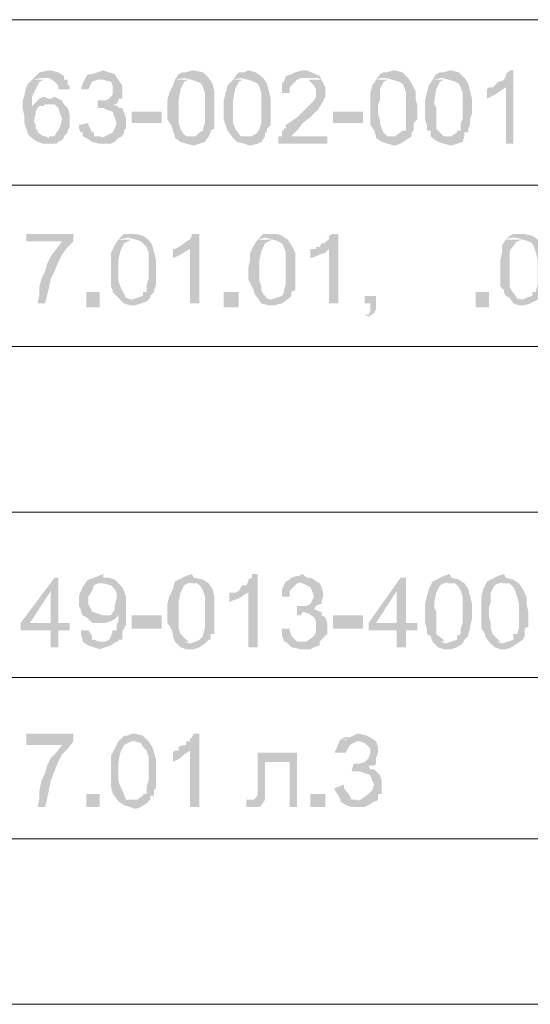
# Model space of a CAD drawing. Extents: x 4085 to 16488, y -65 to 12615.
# Tile 212 of 229: x 15835 to 15859, y 11621 to 11668. Entities that reach past the tile are written whole.
import ezdxf

# ---------------------------------------------------------------- set-up
doc = ezdxf.new("R2010")
doc.units = 0
doc.header["$MEASUREMENT"] = 0
doc.linetypes.add('CONTI', pattern=[0])
doc.layers.get('0').update_dxf_attribs({"color": 250, "linetype": 'CONTI'})

msp = doc.modelspace()

# ---------------------------------------------------------------- hatches: boundary and pattern name
at = {"linetype": 'ByBlock', "lineweight": 15, "transparency": 33554676}
for points in [[(15836.205, 11665.254), (15835.762, 11665.165), (15835.585, 11664.988), (15835.408, 11664.811), (15835.851, 11664.899), (15836.205, 11664.899), (15836.471, 11664.722), (15836.648, 11664.545), (15836.648, 11664.368), (15837.179, 11664.368), (15837.179, 11664.457), (15837.179, 11664.545), (15837.091, 11664.545), (15837.091, 11664.722), (15837.091, 11664.811), (15836.913, 11664.811), (15836.913, 11664.988), (15836.648, 11665.165), (15836.294, 11665.254)], [(15837.976, 11664.988), (15837.799, 11664.634), (15837.711, 11664.368), (15838.065, 11664.368), (15838.153, 11664.545), (15838.242, 11664.722), (15838.508, 11664.811), (15838.773, 11664.811)], [(15838.773, 11665.254), (15838.242, 11665.077), (15838.065, 11665.077), (15837.976, 11664.988), (15838.33, 11664.899), (15838.773, 11664.811), (15839.127, 11664.722), (15839.216, 11664.545), (15839.216, 11664.368), (15839.216, 11664.102), (15839.039, 11663.925), (15838.862, 11663.837), (15838.596, 11663.837), (15839.393, 11663.66), (15839.482, 11663.837), (15839.482, 11663.925), (15839.659, 11663.925), (15839.659, 11664.102), (15839.659, 11664.368), (15839.659, 11664.545), (15839.482, 11664.811), (15839.305, 11665.077), (15839.039, 11665.165)], [(15842.936, 11665.254), (15842.67, 11665.165), (15842.493, 11665.165), (15842.316, 11665.077), (15842.139, 11664.811), (15842.581, 11664.899), (15842.936, 11664.811), (15843.201, 11664.722), (15843.378, 11664.634), (15843.467, 11664.457), (15843.555, 11664.191), (15843.555, 11663.837), (15843.555, 11663.483), (15843.555, 11663.217), (15843.555, 11662.951), (15843.555, 11662.774), (15843.467, 11662.508), (15843.467, 11662.42), (15843.29, 11662.331), (15843.113, 11662.154), (15842.847, 11662.154), (15842.581, 11662.066), (15842.404, 11662.066), (15842.139, 11662.066), (15842.404, 11661.888), (15842.67, 11661.8), (15843.024, 11661.711), (15843.29, 11661.8), (15843.555, 11661.888), (15843.733, 11662.154), (15843.821, 11662.331), (15843.821, 11662.42), (15843.998, 11662.508), (15843.998, 11662.685), (15843.998, 11662.774), (15843.998, 11662.951), (15843.998, 11663.217), (15843.998, 11663.571), (15843.998, 11663.925), (15843.998, 11664.28), (15843.91, 11664.634), (15843.733, 11664.899), (15843.467, 11665.165), (15843.024, 11665.254)], [(15845.592, 11665.254), (15845.415, 11665.165), (15845.15, 11665.165), (15845.061, 11665.077), (15844.884, 11664.811), (15845.238, 11664.899), (15845.592, 11664.811), (15845.858, 11664.722), (15846.035, 11664.634), (15846.124, 11664.457), (15846.212, 11664.191), (15846.212, 11663.837), (15846.212, 11663.483), (15846.212, 11663.217), (15846.212, 11662.951), (15846.212, 11662.774), (15846.124, 11662.508), (15846.124, 11662.42), (15846.035, 11662.42), (15846.035, 11662.331), (15845.769, 11662.154), (15845.504, 11662.154), (15845.15, 11662.066), (15844.884, 11662.066), (15845.061, 11661.888), (15845.415, 11661.8), (15845.681, 11661.711), (15846.035, 11661.8), (15846.212, 11661.888), (15846.389, 11662.154), (15846.389, 11662.331), (15846.478, 11662.331), (15846.478, 11662.42), (15846.478, 11662.508), (15846.655, 11662.685), (15846.655, 11662.774), (15846.655, 11662.951), (15846.655, 11663.217), (15846.655, 11663.571), (15846.655, 11663.925), (15846.567, 11664.28), (15846.478, 11664.634), (15846.301, 11664.899), (15845.947, 11665.165)], [(15848.161, 11665.254), (15847.806, 11665.165), (15847.629, 11665.077), (15847.364, 11664.988), (15847.275, 11664.722), (15847.186, 11664.634), (15847.186, 11664.457), (15847.186, 11664.191), (15847.541, 11664.191), (15847.541, 11664.457), (15847.718, 11664.634), (15847.895, 11664.811), (15848.072, 11664.899), (15848.338, 11664.899), (15848.603, 11664.899), (15848.869, 11664.899), (15849.046, 11664.811), (15848.958, 11664.988), (15848.781, 11665.077), (15848.338, 11665.254)], [(15852.411, 11665.254), (15852.146, 11665.165), (15851.969, 11665.165), (15851.792, 11665.077), (15851.614, 11664.811), (15851.88, 11664.899), (15852.057, 11664.899), (15852.411, 11664.811), (15852.677, 11664.722), (15852.854, 11664.634), (15852.943, 11664.457), (15853.031, 11664.191), (15853.031, 11663.837), (15853.031, 11663.483), (15853.031, 11663.217), (15853.031, 11662.951), (15853.031, 11662.774), (15853.031, 11662.508), (15853.031, 11662.42), (15852.854, 11662.42), (15852.766, 11662.331), (15852.5, 11662.154), (15852.323, 11662.154), (15851.969, 11662.066), (15851.792, 11662.066), (15851.614, 11662.066), (15851.88, 11661.888), (15852.146, 11661.8), (15852.5, 11661.711), (15852.766, 11661.8), (15853.297, 11662.154), (15853.297, 11662.331), (15853.386, 11662.42), (15853.386, 11662.508), (15853.386, 11662.685), (15853.386, 11662.774), (15853.563, 11662.951), (15853.563, 11663.217), (15853.563, 11663.571), (15853.474, 11663.925), (15853.474, 11664.28), (15853.297, 11664.634), (15853.12, 11664.899), (15852.854, 11665.165), (15852.5, 11665.254)], [(15855.068, 11665.254), (15854.803, 11665.165), (15854.625, 11665.165), (15854.448, 11665.077), (15854.271, 11664.811), (15854.714, 11664.899), (15855.068, 11664.811), (15855.334, 11664.722), (15855.511, 11664.634), (15855.6, 11664.457), (15855.688, 11664.191), (15855.688, 11663.837), (15855.688, 11663.483), (15855.688, 11663.217), (15855.688, 11662.951), (15855.6, 11662.774), (15855.6, 11662.508), (15855.6, 11662.42), (15855.423, 11662.42), (15855.423, 11662.331), (15855.157, 11662.154), (15854.891, 11662.154), (15854.625, 11662.066), (15854.271, 11662.066), (15854.537, 11661.888), (15854.803, 11661.8), (15855.157, 11661.711), (15855.423, 11661.8), (15855.688, 11661.888), (15855.777, 11662.154), (15855.777, 11662.331), (15855.954, 11662.331), (15855.954, 11662.42), (15855.954, 11662.508), (15856.042, 11662.685), (15856.042, 11662.774), (15856.042, 11662.951), (15856.131, 11663.217), (15856.131, 11663.571), (15856.131, 11663.925), (15856.042, 11664.28), (15855.954, 11664.634), (15855.777, 11664.899), (15855.511, 11665.165), (15855.157, 11665.254)], [(15858.079, 11665.254), (15857.902, 11665.254), (15857.725, 11665.077), (15857.725, 11664.988), (15857.637, 11664.811), (15857.459, 11664.722), (15857.371, 11664.722), (15857.194, 11664.545), (15857.105, 11664.457), (15857.725, 11664.457), (15857.725, 11661.8), (15858.079, 11661.8)], [(15835.408, 11664.811), (15835.231, 11664.634), (15835.142, 11664.457), (15835.054, 11664.102), (15834.965, 11663.748), (15834.965, 11663.483), (15835.054, 11663.128), (15835.054, 11662.774), (15835.142, 11662.508), (15835.231, 11662.243), (15835.408, 11662.066), (15835.674, 11661.888), (15835.939, 11661.8), (15836.116, 11661.8), (15836.205, 11661.8), (15836.471, 11661.8), (15836.559, 11661.8), (15836.648, 11661.888), (15836.825, 11661.977), (15836.913, 11662.066), (15836.205, 11662.066), (15836.028, 11662.154), (15835.939, 11662.154), (15835.674, 11662.331), (15835.674, 11662.42), (15835.585, 11662.508), (15835.585, 11662.685), (15835.497, 11662.863), (15835.585, 11663.217), (15835.585, 11663.305), (15835.674, 11663.483), (15835.762, 11663.571), (15835.408, 11663.571), (15835.408, 11664.014), (15835.585, 11664.368), (15835.762, 11664.722), (15835.939, 11664.811), (15836.205, 11664.811)], [(15842.139, 11664.811), (15842.05, 11664.545), (15841.873, 11664.191), (15841.784, 11663.837), (15841.784, 11663.483), (15841.784, 11662.951), (15841.961, 11662.685), (15842.05, 11662.42), (15842.139, 11662.154), (15842.139, 11662.066), (15842.936, 11662.066), (15842.936, 11662.154), (15842.847, 11662.154), (15842.67, 11662.154), (15842.493, 11662.331), (15842.404, 11662.508), (15842.316, 11662.774), (15842.316, 11662.951), (15842.316, 11663.217), (15842.316, 11663.483), (15842.316, 11663.66), (15842.316, 11663.837), (15842.404, 11664.368), (15842.493, 11664.545), (15842.581, 11664.722), (15842.758, 11664.811), (15842.936, 11664.811)], [(15844.884, 11664.811), (15844.618, 11664.545), (15844.53, 11664.191), (15844.441, 11663.837), (15844.441, 11663.483), (15844.441, 11662.951), (15844.53, 11662.685), (15844.618, 11662.42), (15844.884, 11662.066), (15845.592, 11662.066), (15845.504, 11662.154), (15845.238, 11662.154), (15844.972, 11662.508), (15844.884, 11662.774), (15844.884, 11662.951), (15844.884, 11663.217), (15844.884, 11663.483), (15844.884, 11663.66), (15844.884, 11663.837), (15844.972, 11664.368), (15845.061, 11664.545), (15845.15, 11664.722), (15845.327, 11664.811), (15845.592, 11664.811)], [(15849.046, 11664.811), (15848.161, 11664.811), (15848.426, 11664.811), (15848.515, 11664.722), (15848.692, 11664.545), (15848.781, 11664.368), (15848.781, 11664.014), (15848.692, 11663.837), (15848.515, 11663.66), (15848.338, 11663.483), (15848.072, 11663.217), (15847.895, 11663.04), (15847.629, 11662.863), (15847.364, 11662.685), (15847.364, 11662.508), (15847.275, 11662.508), (15847.275, 11662.42), (15847.186, 11662.42), (15847.186, 11662.154), (15847.009, 11662.154), (15847.009, 11662.066), (15847.009, 11661.8), (15849.312, 11661.8), (15849.312, 11662.154), (15847.629, 11662.154), (15847.895, 11662.42), (15848.161, 11662.774), (15848.515, 11663.04), (15848.869, 11663.394), (15849.046, 11663.66), (15849.223, 11664.014), (15849.223, 11664.457), (15849.135, 11664.634)], [(15851.614, 11664.811), (15851.437, 11664.545), (15851.349, 11664.191), (15851.349, 11663.837), (15851.349, 11663.483), (15851.349, 11662.951), (15851.349, 11662.685), (15851.526, 11662.42), (15851.614, 11662.154), (15851.614, 11662.066), (15852.411, 11662.066), (15852.411, 11662.154), (15852.234, 11662.154), (15852.146, 11662.154), (15851.969, 11662.331), (15851.88, 11662.508), (15851.792, 11662.774), (15851.792, 11662.951), (15851.703, 11663.217), (15851.703, 11663.483), (15851.703, 11663.66), (15851.792, 11663.837), (15851.792, 11664.368), (15851.88, 11664.545), (15851.969, 11664.722), (15852.146, 11664.811), (15852.411, 11664.811)], [(15854.271, 11664.811), (15854.094, 11664.545), (15854.006, 11664.191), (15853.917, 11663.837), (15853.917, 11663.483), (15853.917, 11662.951), (15854.006, 11662.685), (15854.006, 11662.42), (15854.183, 11662.42), (15854.183, 11662.154), (15854.271, 11662.066), (15855.068, 11662.066), (15854.891, 11662.154), (15854.803, 11662.154), (15854.625, 11662.331), (15854.448, 11662.508), (15854.448, 11662.774), (15854.448, 11662.951), (15854.448, 11663.217), (15854.448, 11663.483), (15854.36, 11663.66), (15854.36, 11663.837), (15854.448, 11664.368), (15854.537, 11664.545), (15854.625, 11664.722), (15854.803, 11664.811), (15855.068, 11664.811)], [(15836.205, 11663.925), (15835.939, 11664.014), (15835.762, 11663.925), (15835.585, 11663.748), (15835.408, 11663.571), (15835.762, 11663.571), (15835.939, 11663.571), (15836.028, 11663.66), (15836.205, 11663.66), (15836.913, 11663.66), (15836.825, 11663.837), (15836.648, 11663.925), (15836.471, 11664.014), (15836.294, 11663.925)], [(15857.105, 11664.457), (15856.928, 11664.457), (15856.839, 11664.368), (15856.839, 11663.925), (15857.017, 11664.014), (15857.194, 11664.102), (15857.459, 11664.28), (15857.725, 11664.457)], [(15836.913, 11663.66), (15836.205, 11663.66), (15836.471, 11663.66), (15836.648, 11663.483), (15836.736, 11663.217), (15836.825, 11662.951), (15836.736, 11662.597), (15836.648, 11662.42), (15836.559, 11662.331), (15836.471, 11662.154), (15836.294, 11662.154), (15836.205, 11662.154), (15836.205, 11662.066), (15836.913, 11662.066), (15836.913, 11662.154), (15837.091, 11662.331), (15837.091, 11662.42), (15837.179, 11662.597), (15837.179, 11662.774), (15837.179, 11663.04), (15837.179, 11663.217), (15837.091, 11663.483)], [(15838.508, 11663.837), (15838.508, 11663.483), (15838.596, 11663.483), (15838.773, 11663.483), (15839.482, 11663.483), (15839.482, 11663.571), (15839.393, 11663.571), (15839.216, 11663.66), (15839.393, 11663.66), (15838.596, 11663.837)], [(15839.482, 11663.483), (15838.773, 11663.483), (15838.95, 11663.394), (15839.216, 11663.305), (15839.305, 11663.04), (15839.393, 11662.774), (15839.305, 11662.508), (15839.216, 11662.331), (15838.862, 11662.154), (15838.685, 11662.066), (15838.419, 11662.066), (15837.976, 11662.066), (15838.242, 11661.888), (15838.596, 11661.8), (15838.862, 11661.8), (15839.127, 11661.8), (15839.305, 11661.888), (15839.482, 11662.066), (15839.659, 11662.154), (15839.747, 11662.331), (15839.747, 11662.42), (15839.836, 11662.508), (15839.836, 11662.685), (15839.836, 11662.863), (15839.836, 11663.04), (15839.659, 11663.483)], [(15840.102, 11663.305), (15840.102, 11662.774), (15841.519, 11662.774), (15841.519, 11663.305)], [(15849.578, 11663.305), (15849.578, 11662.774), (15850.995, 11662.774), (15850.995, 11663.305)], [(15838.065, 11662.774), (15837.622, 11662.685), (15837.622, 11662.508), (15837.711, 11662.331), (15837.799, 11662.331), (15837.799, 11662.154), (15837.976, 11662.066), (15838.773, 11662.066), (15838.596, 11662.154), (15838.508, 11662.154), (15838.33, 11662.154), (15838.33, 11662.331), (15838.242, 11662.331), (15838.153, 11662.508), (15838.065, 11662.685)], [(15837.356, 11657.549), (15835.142, 11657.549), (15835.142, 11657.195), (15836.825, 11657.195), (15836.559, 11656.841), (15836.294, 11656.486), (15836.116, 11656.132), (15836.028, 11655.778), (15835.851, 11655.424), (15835.762, 11655.069), (15835.762, 11654.715), (15835.674, 11654.272), (15836.028, 11654.272), (15836.116, 11654.627), (15836.205, 11654.981), (15836.294, 11655.424), (15836.471, 11655.778), (15836.648, 11656.221), (15836.825, 11656.575), (15837.091, 11656.929), (15837.356, 11657.195)], [(15840.102, 11657.549), (15839.925, 11657.549), (15839.747, 11657.549), (15839.659, 11657.46), (15839.482, 11657.283), (15839.925, 11657.372), (15840.279, 11657.283), (15840.544, 11657.195), (15840.633, 11657.106), (15840.81, 11656.929), (15840.899, 11656.663), (15840.899, 11656.309), (15840.899, 11655.955), (15840.899, 11655.689), (15840.899, 11655.424), (15840.81, 11655.158), (15840.81, 11654.892), (15840.81, 11654.804), (15840.633, 11654.804), (15840.633, 11654.627), (15840.367, 11654.538), (15840.102, 11654.449), (15839.836, 11654.538), (15839.482, 11654.538), (15839.747, 11654.272), (15840.013, 11654.184), (15840.279, 11654.184), (15840.544, 11654.272), (15840.81, 11654.361), (15840.987, 11654.538), (15840.987, 11654.627), (15841.164, 11654.804), (15841.164, 11654.892), (15841.253, 11655.158), (15841.253, 11655.246), (15841.253, 11655.601), (15841.253, 11655.955), (15841.253, 11656.309), (15841.164, 11656.663), (15841.076, 11657.018), (15840.899, 11657.283), (15840.633, 11657.46), (15840.279, 11657.549)], [(15843.29, 11657.549), (15843.024, 11657.549), (15842.936, 11657.549), (15842.936, 11657.46), (15842.847, 11657.283), (15842.67, 11657.195), (15842.581, 11657.106), (15842.316, 11656.929), (15842.847, 11656.841), (15842.847, 11654.272), (15843.29, 11654.272)], [(15846.744, 11657.549), (15846.478, 11657.549), (15846.301, 11657.549), (15846.212, 11657.46), (15846.035, 11657.283), (15846.389, 11657.372), (15846.744, 11657.283), (15847.009, 11657.195), (15847.186, 11657.106), (15847.275, 11656.929), (15847.364, 11656.663), (15847.364, 11656.309), (15847.364, 11655.955), (15847.364, 11655.689), (15847.364, 11655.424), (15847.364, 11655.158), (15847.275, 11654.892), (15847.275, 11654.804), (15847.186, 11654.627), (15846.921, 11654.538), (15846.655, 11654.449), (15846.389, 11654.538), (15846.212, 11654.538), (15846.035, 11654.538), (15846.212, 11654.272), (15846.567, 11654.184), (15846.832, 11654.184), (15847.186, 11654.272), (15847.541, 11654.538), (15847.629, 11654.627), (15847.629, 11654.804), (15847.806, 11654.892), (15847.806, 11655.158), (15847.806, 11655.246), (15847.806, 11655.601), (15847.806, 11655.955), (15847.806, 11656.309), (15847.806, 11656.663), (15847.629, 11657.018), (15847.452, 11657.283), (15847.186, 11657.46), (15846.921, 11657.549)], [(15849.843, 11657.549), (15849.578, 11657.549), (15849.4, 11657.46), (15849.4, 11657.283), (15849.312, 11657.283), (15849.312, 11657.195), (15849.223, 11657.195), (15849.223, 11657.106), (15849.046, 11657.106), (15848.958, 11656.929), (15848.781, 11656.929), (15849.4, 11656.841), (15849.4, 11654.272), (15849.843, 11654.272)], [(15858.522, 11657.549), (15858.256, 11657.549), (15858.079, 11657.549), (15857.902, 11657.46), (15857.725, 11657.283), (15857.991, 11657.372), (15858.168, 11657.372), (15858.522, 11657.283), (15858.788, 11657.195), (15858.965, 11657.106), (15859.053, 11656.929), (15859.142, 11656.663), (15859.231, 11656.309), (15859.231, 11655.955), (15859.231, 11655.689), (15859.231, 11655.424), (15859.231, 11655.158), (15859.142, 11654.892), (15859.142, 11654.804), (15858.965, 11654.804), (15858.965, 11654.627), (15858.699, 11654.538), (15858.522, 11654.449), (15858.168, 11654.538), (15857.902, 11654.538), (15858.079, 11654.272), (15858.345, 11654.184), (15858.611, 11654.184), (15858.876, 11654.272), (15859.408, 11654.538), (15859.408, 11654.627), (15859.496, 11654.804), (15859.496, 11654.892), (15859.496, 11655.158), (15859.673, 11655.246), (15859.673, 11655.601), (15859.673, 11655.955), (15859.585, 11656.309), (15859.585, 11656.663), (15859.496, 11657.018), (15859.231, 11657.283), (15858.965, 11657.46), (15858.611, 11657.549)], [(15839.482, 11657.283), (15839.305, 11657.018), (15839.127, 11656.663), (15839.127, 11656.309), (15839.127, 11655.955), (15839.127, 11655.424), (15839.127, 11655.069), (15839.216, 11654.892), (15839.216, 11654.804), (15839.393, 11654.627), (15839.482, 11654.538), (15840.102, 11654.538), (15840.013, 11654.538), (15839.836, 11654.538), (15839.659, 11654.892), (15839.57, 11655.069), (15839.482, 11655.335), (15839.482, 11655.601), (15839.482, 11655.955), (15839.482, 11656.309), (15839.57, 11656.752), (15839.747, 11657.106), (15839.925, 11657.195), (15840.102, 11657.283)], [(15846.035, 11657.283), (15845.858, 11657.018), (15845.681, 11656.663), (15845.681, 11656.309), (15845.592, 11655.955), (15845.592, 11655.424), (15845.769, 11655.069), (15845.858, 11654.892), (15845.858, 11654.804), (15845.947, 11654.627), (15846.035, 11654.538), (15846.744, 11654.538), (15846.655, 11654.538), (15846.478, 11654.538), (15846.301, 11654.715), (15846.212, 11654.892), (15846.212, 11655.069), (15846.124, 11655.335), (15846.124, 11655.601), (15846.124, 11655.955), (15846.124, 11656.309), (15846.212, 11656.752), (15846.389, 11657.106), (15846.567, 11657.195), (15846.744, 11657.283)], [(15857.725, 11657.283), (15857.548, 11657.018), (15857.548, 11656.663), (15857.459, 11656.309), (15857.459, 11655.955), (15857.459, 11655.424), (15857.459, 11655.069), (15857.637, 11654.892), (15857.637, 11654.804), (15857.725, 11654.627), (15857.902, 11654.538), (15858.522, 11654.538), (15858.345, 11654.538), (15858.256, 11654.538), (15857.991, 11654.892), (15857.902, 11655.069), (15857.902, 11655.335), (15857.902, 11655.601), (15857.902, 11655.955), (15857.902, 11656.309), (15857.902, 11656.752), (15858.168, 11657.106), (15858.256, 11657.195), (15858.522, 11657.283)], [(15842.316, 11656.929), (15842.139, 11656.841), (15842.05, 11656.841), (15842.05, 11656.398), (15842.227, 11656.486), (15842.404, 11656.575), (15842.847, 11656.841)], [(15848.781, 11656.929), (15848.781, 11656.841), (15848.692, 11656.841), (15848.515, 11656.841), (15848.515, 11656.398), (15848.781, 11656.486), (15848.958, 11656.575), (15849.223, 11656.663), (15849.4, 11656.841)], [(15837.976, 11654.804), (15837.976, 11654.095), (15838.596, 11654.095), (15838.596, 11654.804)], [(15844.441, 11654.804), (15844.441, 11654.095), (15845.15, 11654.095), (15845.15, 11654.804)], [(15856.308, 11654.804), (15856.308, 11654.095), (15856.928, 11654.095), (15856.928, 11654.804)], [(15851.614, 11654.627), (15851.083, 11654.627), (15851.083, 11654.272), (15851.349, 11654.272), (15851.349, 11654.095), (15851.349, 11654.007), (15851.349, 11653.918), (15851.26, 11653.741), (15851.083, 11653.741), (15851.26, 11653.652), (15851.526, 11653.829), (15851.614, 11654.007), (15851.614, 11654.272)], [(15836.648, 11641.343), (15836.471, 11641.343), (15834.877, 11639.217), (15834.877, 11638.863), (15836.294, 11638.863), (15836.294, 11638.066), (15836.648, 11638.066), (15836.648, 11638.863), (15837.179, 11638.863), (15837.179, 11639.217), (15835.319, 11639.217), (15836.294, 11640.723)], [(15836.648, 11641.343), (15836.294, 11640.723), (15836.294, 11639.217), (15835.319, 11639.217), (15836.648, 11639.217)], [(15838.773, 11641.52), (15838.33, 11641.343), (15838.065, 11641.254), (15837.976, 11641.165), (15838.419, 11641.077), (15838.773, 11641.077), (15839.127, 11640.988), (15839.305, 11640.811), (15839.393, 11640.634), (15839.393, 11640.368), (15839.305, 11640.014), (15839.305, 11639.837), (15839.127, 11639.571), (15839.482, 11639.571), (15839.482, 11639.306), (15839.393, 11639.129), (15839.393, 11638.863), (15839.216, 11638.863), (15839.127, 11638.597), (15839.039, 11638.42), (15838.862, 11638.331), (15838.596, 11638.331), (15839.393, 11638.331), (15839.482, 11638.331), (15839.482, 11638.42), (15839.659, 11638.42), (15839.659, 11638.597), (15839.659, 11638.774), (15839.747, 11638.951), (15839.836, 11639.129), (15839.836, 11639.306), (15839.836, 11639.483), (15839.836, 11639.66), (15839.836, 11639.837), (15839.836, 11640.014), (15839.836, 11640.191), (15839.836, 11640.457), (15839.747, 11640.723), (15839.659, 11640.9), (15839.482, 11641.077), (15839.305, 11641.254), (15839.039, 11641.343), (15838.773, 11641.343)], [(15842.936, 11641.52), (15842.67, 11641.431), (15842.493, 11641.343), (15842.316, 11641.254), (15842.139, 11641.165), (15842.581, 11641.165), (15842.936, 11641.077), (15843.201, 11641.077), (15843.378, 11640.9), (15843.467, 11640.723), (15843.555, 11640.457), (15843.555, 11640.103), (15843.555, 11639.748), (15843.555, 11639.483), (15843.555, 11639.217), (15843.555, 11638.951), (15843.467, 11638.686), (15843.467, 11638.597), (15843.29, 11638.42), (15843.113, 11638.331), (15842.847, 11638.243), (15842.581, 11638.331), (15842.404, 11638.331), (15842.139, 11638.331), (15842.404, 11638.066), (15842.67, 11637.977), (15843.024, 11637.977), (15843.29, 11638.066), (15843.555, 11638.243), (15843.733, 11638.42), (15843.821, 11638.42), (15843.821, 11638.597), (15843.821, 11638.686), (15843.998, 11638.686), (15843.998, 11638.951), (15843.998, 11639.04), (15843.998, 11639.394), (15843.998, 11639.748), (15843.998, 11640.103), (15843.998, 11640.457), (15843.91, 11640.811), (15843.733, 11641.077), (15843.467, 11641.254), (15843.024, 11641.343)], [(15846.035, 11641.52), (15845.769, 11641.52), (15845.769, 11641.343), (15845.592, 11641.254), (15845.592, 11641.165), (15845.504, 11640.988), (15845.327, 11640.988), (15845.238, 11640.9), (15845.15, 11640.723), (15845.592, 11640.634), (15845.592, 11638.066), (15846.035, 11638.066)], [(15848.161, 11641.52), (15847.983, 11641.431), (15847.895, 11641.431), (15847.629, 11641.343), (15847.541, 11641.254), (15847.364, 11641.165), (15847.806, 11641.165), (15848.161, 11641.077), (15848.515, 11640.9), (15848.603, 11640.723), (15848.692, 11640.457), (15848.603, 11640.28), (15848.515, 11640.103), (15848.338, 11640.014), (15848.072, 11640.014), (15848.781, 11640.014), (15848.958, 11640.103), (15849.046, 11640.103), (15849.046, 11640.191), (15849.135, 11640.545), (15849.046, 11640.9), (15848.958, 11641.077), (15848.692, 11641.254), (15848.515, 11641.343), (15848.338, 11641.343)], [(15853.031, 11641.343), (15852.766, 11641.343), (15851.26, 11639.217), (15851.26, 11638.863), (15852.589, 11638.863), (15852.589, 11638.066), (15853.031, 11638.066), (15853.031, 11638.863), (15853.563, 11638.863), (15853.563, 11639.217), (15851.614, 11639.217), (15852.589, 11640.723)], [(15853.031, 11641.343), (15852.589, 11640.723), (15852.589, 11639.217), (15851.614, 11639.217), (15853.031, 11639.217)], [(15855.068, 11641.52), (15854.803, 11641.431), (15854.625, 11641.343), (15854.448, 11641.254), (15854.271, 11641.165), (15854.714, 11641.165), (15855.068, 11641.077), (15855.334, 11641.077), (15855.511, 11640.9), (15855.6, 11640.723), (15855.688, 11640.457), (15855.688, 11640.103), (15855.688, 11639.748), (15855.688, 11639.483), (15855.688, 11639.217), (15855.6, 11638.951), (15855.6, 11638.686), (15855.423, 11638.597), (15855.423, 11638.42), (15855.157, 11638.331), (15854.891, 11638.243), (15854.625, 11638.331), (15854.271, 11638.331), (15854.537, 11638.066), (15854.803, 11637.977), (15855.157, 11637.977), (15855.423, 11638.066), (15855.688, 11638.243), (15855.777, 11638.42), (15855.954, 11638.597), (15855.954, 11638.686), (15856.042, 11638.951), (15856.042, 11639.04), (15856.131, 11639.394), (15856.131, 11639.748), (15856.131, 11640.103), (15856.042, 11640.457), (15855.954, 11640.811), (15855.777, 11641.077), (15855.511, 11641.254), (15855.157, 11641.343)], [(15857.637, 11641.52), (15857.371, 11641.431), (15857.194, 11641.343), (15857.017, 11641.254), (15856.839, 11641.165), (15857.105, 11641.165), (15857.282, 11641.165), (15857.637, 11641.077), (15857.902, 11641.077), (15858.079, 11640.9), (15858.168, 11640.723), (15858.256, 11640.457), (15858.345, 11640.103), (15858.345, 11639.748), (15858.345, 11639.483), (15858.345, 11639.217), (15858.345, 11638.951), (15858.256, 11638.686), (15858.079, 11638.686), (15858.079, 11638.597), (15858.079, 11638.42), (15857.814, 11638.331), (15857.548, 11638.243), (15857.282, 11638.331), (15856.928, 11638.331), (15857.194, 11638.066), (15857.459, 11637.977), (15857.725, 11637.977), (15857.991, 11638.066), (15858.522, 11638.42), (15858.611, 11638.597), (15858.611, 11638.686), (15858.611, 11638.951), (15858.788, 11639.04), (15858.788, 11639.394), (15858.788, 11639.748), (15858.699, 11640.103), (15858.699, 11640.457), (15858.522, 11640.811), (15858.345, 11641.077), (15858.079, 11641.254), (15857.725, 11641.343)], [(15837.976, 11641.165), (15837.799, 11640.9), (15837.711, 11640.723), (15837.622, 11640.457), (15837.622, 11640.191), (15837.622, 11640.014), (15837.711, 11639.837), (15837.711, 11639.748), (15837.799, 11639.571), (15837.976, 11639.483), (15838.773, 11639.571), (15838.242, 11639.748), (15838.065, 11640.103), (15838.065, 11640.457), (15838.242, 11640.723), (15838.33, 11640.988), (15838.508, 11641.077), (15838.773, 11641.165)], [(15842.139, 11641.165), (15842.05, 11640.811), (15841.873, 11640.457), (15841.784, 11640.103), (15841.784, 11639.748), (15841.784, 11639.217), (15841.961, 11638.951), (15842.05, 11638.686), (15842.05, 11638.597), (15842.139, 11638.331), (15842.936, 11638.331), (15842.847, 11638.331), (15842.67, 11638.42), (15842.493, 11638.597), (15842.404, 11638.686), (15842.316, 11638.951), (15842.316, 11639.217), (15842.316, 11639.483), (15842.316, 11639.748), (15842.316, 11639.926), (15842.316, 11640.191), (15842.404, 11640.634), (15842.493, 11640.811), (15842.581, 11640.988), (15842.758, 11641.077), (15842.936, 11641.165)], [(15847.364, 11641.165), (15847.186, 11640.811), (15847.186, 11640.457), (15847.541, 11640.457), (15847.541, 11640.723), (15847.718, 11640.9), (15847.895, 11641.077), (15848.161, 11641.165)], [(15854.271, 11641.165), (15854.094, 11640.811), (15854.006, 11640.457), (15853.917, 11640.103), (15853.917, 11639.748), (15853.917, 11639.217), (15854.006, 11638.951), (15854.006, 11638.686), (15854.183, 11638.597), (15854.271, 11638.331), (15855.068, 11638.331), (15854.891, 11638.331), (15854.803, 11638.331), (15854.803, 11638.42), (15854.448, 11638.686), (15854.448, 11638.951), (15854.448, 11639.217), (15854.448, 11639.483), (15854.448, 11639.748), (15854.36, 11639.926), (15854.36, 11640.191), (15854.448, 11640.634), (15854.537, 11640.811), (15854.625, 11640.988), (15854.803, 11641.077), (15855.068, 11641.165)], [(15856.839, 11641.165), (15856.662, 11640.811), (15856.574, 11640.457), (15856.574, 11640.103), (15856.574, 11639.748), (15856.574, 11639.217), (15856.574, 11638.951), (15856.751, 11638.686), (15856.751, 11638.597), (15856.928, 11638.331), (15857.637, 11638.331), (15857.459, 11638.331), (15857.371, 11638.42), (15857.105, 11638.686), (15857.017, 11638.951), (15857.017, 11639.217), (15856.928, 11639.483), (15856.928, 11639.748), (15856.928, 11639.926), (15857.017, 11640.191), (15857.017, 11640.634), (15857.105, 11640.811), (15857.194, 11640.988), (15857.371, 11641.077), (15857.637, 11641.165)], [(15845.15, 11640.723), (15844.972, 11640.634), (15844.884, 11640.634), (15844.707, 11640.634), (15844.707, 11640.191), (15844.884, 11640.28), (15845.15, 11640.368), (15845.415, 11640.545), (15845.592, 11640.634)], [(15847.895, 11640.014), (15847.895, 11639.571), (15848.072, 11639.571), (15848.161, 11639.748), (15849.046, 11639.748), (15848.958, 11639.748), (15848.781, 11639.837), (15848.692, 11639.837), (15848.781, 11640.014), (15848.072, 11640.014)], [(15839.127, 11639.571), (15838.95, 11639.571), (15838.773, 11639.571), (15837.976, 11639.483), (15838.242, 11639.217), (15838.596, 11639.217), (15838.862, 11639.217), (15839.127, 11639.306), (15839.305, 11639.394), (15839.482, 11639.571)], [(15840.102, 11639.571), (15840.102, 11638.951), (15841.519, 11638.951), (15841.519, 11639.571)], [(15849.046, 11639.748), (15848.161, 11639.748), (15848.426, 11639.66), (15848.692, 11639.483), (15848.781, 11639.306), (15848.781, 11639.04), (15848.781, 11638.774), (15848.692, 11638.597), (15848.338, 11638.331), (15848.161, 11638.331), (15847.895, 11638.331), (15847.364, 11638.331), (15847.629, 11638.066), (15848.072, 11637.977), (15848.338, 11637.977), (15848.515, 11637.977), (15848.692, 11638.066), (15848.958, 11638.154), (15848.958, 11638.331), (15849.046, 11638.42), (15849.223, 11638.597), (15849.312, 11638.686), (15849.312, 11638.863), (15849.312, 11639.217), (15849.223, 11639.483), (15849.046, 11639.571)], [(15849.578, 11639.571), (15849.578, 11638.951), (15850.995, 11638.951), (15850.995, 11639.571)], [(15847.541, 11638.951), (15847.186, 11638.951), (15847.186, 11638.863), (15847.186, 11638.597), (15847.275, 11638.42), (15847.275, 11638.331), (15847.364, 11638.331), (15848.161, 11638.331), (15848.072, 11638.331), (15847.895, 11638.331), (15847.806, 11638.42), (15847.629, 11638.597), (15847.541, 11638.863)], [(15838.065, 11638.863), (15837.711, 11638.863), (15837.711, 11638.686), (15837.799, 11638.42), (15837.799, 11638.331), (15838.065, 11638.154), (15838.33, 11638.066), (15838.596, 11637.977), (15838.862, 11638.066), (15839.127, 11638.154), (15839.393, 11638.331), (15839.216, 11638.331), (15838.862, 11638.331), (15838.596, 11638.331), (15838.33, 11638.42), (15838.242, 11638.42), (15838.242, 11638.597)], [(15837.356, 11633.992), (15835.142, 11633.992), (15835.142, 11633.461), (15836.825, 11633.461), (15836.559, 11633.106), (15836.294, 11632.841), (15836.116, 11632.487), (15836.028, 11632.132), (15835.851, 11631.778), (15835.762, 11631.335), (15835.762, 11630.981), (15835.674, 11630.538), (15836.028, 11630.538), (15836.116, 11630.892), (15836.205, 11631.335), (15836.294, 11631.778), (15836.471, 11632.221), (15836.648, 11632.664), (15836.825, 11633.018), (15837.091, 11633.284), (15837.356, 11633.638)], [(15840.102, 11633.992), (15839.925, 11633.903), (15839.747, 11633.903), (15839.659, 11633.815), (15839.482, 11633.638), (15839.925, 11633.638), (15840.279, 11633.638), (15840.544, 11633.549), (15840.633, 11633.372), (15840.81, 11633.195), (15840.899, 11632.929), (15840.899, 11632.575), (15840.899, 11632.221), (15840.899, 11631.955), (15840.899, 11631.778), (15840.81, 11631.512), (15840.81, 11631.335), (15840.81, 11631.158), (15840.633, 11631.158), (15840.633, 11631.07), (15840.367, 11630.892), (15840.102, 11630.892), (15839.836, 11630.892), (15839.482, 11630.804), (15839.747, 11630.627), (15840.013, 11630.538), (15840.279, 11630.45), (15840.544, 11630.538), (15840.81, 11630.715), (15840.987, 11630.892), (15840.987, 11631.07), (15841.164, 11631.07), (15841.164, 11631.158), (15841.164, 11631.335), (15841.253, 11631.424), (15841.253, 11631.601), (15841.253, 11631.689), (15841.253, 11632.044), (15841.253, 11632.309), (15841.253, 11632.752), (15841.164, 11633.106), (15841.076, 11633.372), (15840.899, 11633.638), (15840.633, 11633.903), (15840.279, 11633.992)], [(15843.29, 11633.992), (15843.024, 11633.992), (15842.936, 11633.815), (15842.847, 11633.726), (15842.847, 11633.638), (15842.67, 11633.638), (15842.67, 11633.461), (15842.581, 11633.461), (15842.316, 11633.372), (15842.316, 11633.195), (15842.847, 11633.195), (15842.847, 11630.538), (15843.29, 11630.538)], [(15850.729, 11633.992), (15850.552, 11633.903), (15850.375, 11633.815), (15850.109, 11633.815), (15849.932, 11633.726), (15850.197, 11633.726), (15850.375, 11633.638), (15850.817, 11633.638), (15851.083, 11633.549), (15851.172, 11633.461), (15851.349, 11633.284), (15851.349, 11633.106), (15851.26, 11632.841), (15851.083, 11632.664), (15850.817, 11632.575), (15850.552, 11632.575), (15851.526, 11632.487), (15851.614, 11632.575), (15851.614, 11632.664), (15851.614, 11632.841), (15851.703, 11633.106), (15851.703, 11633.372), (15851.614, 11633.638), (15851.349, 11633.815), (15851.172, 11633.903), (15850.817, 11633.992)], [(15839.482, 11633.638), (15839.305, 11633.284), (15839.127, 11632.929), (15839.127, 11632.575), (15839.127, 11632.221), (15839.127, 11631.689), (15839.127, 11631.512), (15839.216, 11631.158), (15839.482, 11630.804), (15840.102, 11630.804), (15840.102, 11630.892), (15840.013, 11630.892), (15839.836, 11630.892), (15839.659, 11631.335), (15839.57, 11631.512), (15839.482, 11631.778), (15839.482, 11631.955), (15839.482, 11632.221), (15839.482, 11632.398), (15839.482, 11632.664), (15839.57, 11633.106), (15839.659, 11633.284), (15839.747, 11633.461), (15839.925, 11633.549), (15840.102, 11633.638)], [(15849.932, 11633.726), (15849.666, 11633.106), (15850.197, 11633.106), (15850.286, 11633.284), (15850.375, 11633.461), (15850.552, 11633.549), (15850.729, 11633.638)], [(15842.316, 11633.195), (15842.139, 11633.195), (15842.05, 11633.106), (15842.05, 11632.664), (15842.227, 11632.752), (15842.404, 11632.841), (15842.581, 11633.018), (15842.847, 11633.195)], [(15847.895, 11633.106), (15846.035, 11633.106), (15846.035, 11632.841), (15846.035, 11632.575), (15846.035, 11632.309), (15846.035, 11632.044), (15846.035, 11631.512), (15846.035, 11631.07), (15845.858, 11630.892), (15845.504, 11630.892), (15845.504, 11630.538), (15845.769, 11630.538), (15845.947, 11630.538), (15846.124, 11630.538), (15846.212, 11630.627), (15846.389, 11630.892), (15846.389, 11631.07), (15846.389, 11631.424), (15846.389, 11631.867), (15846.389, 11632.221), (15846.389, 11632.664), (15847.541, 11632.664)], [(15847.895, 11633.106), (15847.541, 11632.664), (15847.541, 11630.538), (15847.895, 11630.538)], [(15850.552, 11632.575), (15850.463, 11632.221), (15850.552, 11632.221), (15850.729, 11632.221), (15850.817, 11632.221), (15851.614, 11632.221), (15851.526, 11632.309), (15851.349, 11632.309), (15851.26, 11632.487), (15851.349, 11632.487), (15851.526, 11632.487)], [(15851.614, 11632.221), (15850.817, 11632.221), (15851.083, 11632.132), (15851.349, 11632.044), (15851.437, 11631.778), (15851.526, 11631.601), (15851.437, 11631.335), (15851.26, 11631.158), (15850.906, 11630.892), (15850.64, 11630.804), (15850.463, 11630.804), (15849.932, 11630.804), (15850.197, 11630.627), (15850.463, 11630.538), (15850.729, 11630.538), (15850.906, 11630.538), (15851.083, 11630.538), (15851.26, 11630.627), (15851.526, 11630.804), (15851.614, 11630.804), (15851.703, 11630.892), (15851.703, 11631.07), (15851.703, 11631.158), (15851.88, 11631.158), (15851.88, 11631.335), (15851.88, 11631.424), (15851.88, 11631.601), (15851.88, 11631.778), (15851.792, 11632.044)], [(15850.109, 11631.601), (15849.666, 11631.424), (15849.666, 11631.335), (15849.843, 11631.07), (15849.932, 11630.892), (15849.932, 11630.804), (15850.729, 11630.804), (15850.729, 11630.892), (15850.552, 11630.892), (15850.463, 11630.892), (15850.375, 11631.07), (15850.109, 11631.424)], [(15837.976, 11631.158), (15837.976, 11630.538), (15838.596, 11630.538), (15838.596, 11631.158)], [(15848.515, 11631.158), (15848.515, 11630.538), (15849.223, 11630.538), (15849.223, 11631.158)]]:
    msp.add_hatch(color=0, dxfattribs=at).paths.add_polyline_path(points)

# ---------------------------------------------------------------- linework, layer by layer
at = {"color": 0, "linetype": 'ByBlock', "lineweight": 15, "transparency": 33554676}
for points in [[(15801.224, 11667.645), (15980.026, 11667.645)], [(15801.224, 11659.852), (15980.026, 11659.852)], [(15801.224, 11652.235), (15980.026, 11652.235)], [(15801.224, 11644.442), (15980.026, 11644.442), (15801.224, 11644.442)], [(15801.224, 11636.649), (15980.026, 11636.649)], [(15801.224, 11629.033), (15980.026, 11629.033)], [(15801.224, 11621.239), (15980.026, 11621.239)]]:
    msp.add_lwpolyline(points, dxfattribs=at)

doc.saveas('drawing.dxf')
